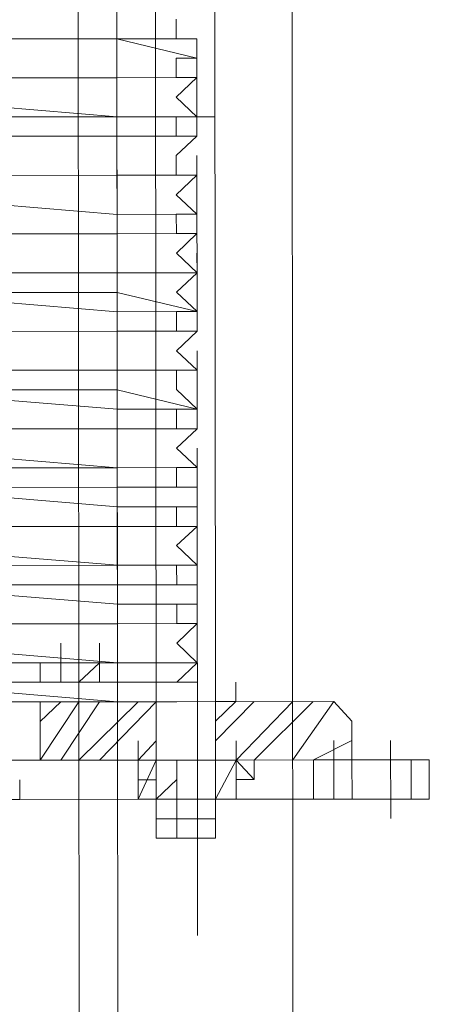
# Model space of a CAD drawing. Header units: inches. Extents: x -5850 to 5646, y 8947 to 13007.
# Tile 239 of 256: x -4085 to -4076, y 11299 to 11320. Entities that reach past the tile are written whole.
import ezdxf

# ---------------------------------------------------------------- set-up
doc = ezdxf.new("R2010")
doc.units = ezdxf.units.IN
doc.header["$MEASUREMENT"] = 0
doc.layers.add('at_Entity', color=7, linetype='Continuous')

msp = doc.modelspace()

# ---------------------------------------------------------------- linework, layer by layer
at = {"layer": 'at_Entity', "color": 7, "lineweight": 20}
for p, q in [((-4082.906, 10561.097), (-4083.653, 11398.29)), ((-4079.025, 11398.294), (-4078.223, 10500.273)), ((-4082.733, 11304.099), (-4082.757, 11331.976)), ((-4081.896, 11304.1), (-4081.92, 11331.129)), ((-4080.638, 11331.13), (-4080.615, 11305.367)), ((-4082.015, 10500.27), (-4082.754, 11328.173)), ((-4081.464, 11319.726), (-4081.464, 11320.149)), ((-4087.821, 11319.72), (-4082.747, 11319.724)), ((-4082.747, 11319.724), (-4087.821, 11319.72)), ((-4081.018, 11319.726), (-4082.747, 11319.724)), ((-4082.747, 11319.724), (-4081.017, 11319.302)), ((-4081.018, 11319.726), (-4081.464, 11319.726)), ((-4081.017, 11319.302), (-4081.018, 11319.726)), ((-4081.463, 11318.884), (-4081.464, 11319.302)), ((-4081.464, 11319.302), (-4081.017, 11319.302)), ((-4081.017, 11318.884), (-4081.017, 11319.302)), ((-4087.82, 11318.878), (-4082.746, 11318.882)), ((-4082.746, 11318.882), (-4087.82, 11318.878)), ((-4082.746, 11318.882), (-4081.017, 11318.884)), ((-4081.017, 11318.884), (-4082.746, 11318.882)), ((-4081.017, 11318.884), (-4081.463, 11318.884)), ((-4081.463, 11318.46), (-4081.017, 11318.884)), ((-4087.82, 11318.454), (-4082.745, 11318.035)), ((-4082.745, 11318.035), (-4087.82, 11318.454)), ((-4081.016, 11318.036), (-4081.463, 11318.46)), ((-4081.016, 11318.036), (-4081.017, 11318.46)), ((-4082.745, 11318.035), (-4081.016, 11318.036)), ((-4081.016, 11318.036), (-4082.745, 11318.035)), ((-4081.462, 11317.618), (-4081.462, 11318.036)), ((-4081.462, 11318.036), (-4081.016, 11318.036)), ((-4081.016, 11317.618), (-4081.016, 11318.036)), ((-4087.819, 11317.612), (-4082.745, 11317.617)), ((-4082.745, 11317.617), (-4087.819, 11317.612)), ((-4082.745, 11317.617), (-4081.016, 11317.618)), ((-4081.016, 11317.618), (-4082.745, 11317.617)), ((-4081.016, 11317.618), (-4081.462, 11317.618)), ((-4081.462, 11317.194), (-4081.016, 11317.618)), ((-4081.461, 11316.77), (-4081.462, 11317.194)), ((-4081.015, 11316.771), (-4081.016, 11317.194)), ((-4087.818, 11316.764), (-4082.744, 11316.769)), ((-4087.818, 11316.764), (-4082.744, 11316.769)), ((-4082.744, 11316.769), (-4081.015, 11316.771)), ((-4081.015, 11316.771), (-4082.744, 11316.769)), ((-4081.015, 11316.771), (-4081.461, 11316.77)), ((-4081.461, 11316.346), (-4081.015, 11316.771)), ((-4087.818, 11316.341), (-4082.743, 11315.921)), ((-4082.743, 11315.921), (-4087.818, 11316.341)), ((-4081.014, 11315.923), (-4081.461, 11316.346)), ((-4081.014, 11315.923), (-4081.015, 11316.347)), ((-4082.743, 11315.921), (-4081.014, 11315.923)), ((-4081.014, 11315.923), (-4082.743, 11315.921)), ((-4081.46, 11315.504), (-4081.461, 11315.923)), ((-4081.461, 11315.923), (-4081.014, 11315.923)), ((-4081.014, 11315.505), (-4081.014, 11315.923)), ((-4087.817, 11315.499), (-4082.743, 11315.503)), ((-4082.743, 11315.503), (-4087.817, 11315.499)), ((-4082.743, 11315.503), (-4081.014, 11315.505)), ((-4081.014, 11315.505), (-4082.743, 11315.503)), ((-4081.014, 11315.505), (-4081.46, 11315.504)), ((-4081.46, 11315.08), (-4081.014, 11315.505)), ((-4081.013, 11314.657), (-4081.46, 11315.08)), ((-4081.013, 11314.657), (-4081.014, 11315.081)), ((-4087.817, 11314.651), (-4082.742, 11314.656)), ((-4082.742, 11314.656), (-4087.817, 11314.651)), ((-4082.742, 11314.656), (-4081.013, 11314.657)), ((-4081.013, 11314.657), (-4082.742, 11314.656)), ((-4081.459, 11314.233), (-4081.013, 11314.657)), ((-4082.742, 11314.232), (-4087.816, 11314.227)), ((-4087.816, 11314.227), (-4082.741, 11313.813)), ((-4082.742, 11314.232), (-4081.013, 11313.815)), ((-4081.013, 11313.815), (-4081.459, 11314.233)), ((-4081.013, 11313.815), (-4081.013, 11314.233)), ((-4081.013, 11313.815), (-4082.741, 11313.813)), ((-4081.458, 11313.391), (-4081.459, 11313.815)), ((-4081.459, 11313.815), (-4081.013, 11313.815)), ((-4081.012, 11313.391), (-4081.013, 11313.815)), ((-4087.815, 11313.385), (-4082.741, 11313.39)), ((-4082.741, 11313.39), (-4087.815, 11313.385)), ((-4082.741, 11313.39), (-4081.012, 11313.391)), ((-4081.012, 11313.391), (-4082.741, 11313.39)), ((-4081.012, 11313.391), (-4081.458, 11313.391)), ((-4081.458, 11312.967), (-4081.012, 11313.391)), ((-4081.011, 11312.549), (-4081.458, 11312.967)), ((-4081.011, 11312.549), (-4081.012, 11312.967)), ((-4087.815, 11312.543), (-4082.74, 11312.548)), ((-4082.74, 11312.548), (-4087.815, 11312.543)), ((-4082.74, 11312.548), (-4081.011, 11312.549)), ((-4081.011, 11312.549), (-4082.74, 11312.548)), ((-4081.457, 11312.125), (-4081.458, 11312.549)), ((-4081.458, 11312.549), (-4081.011, 11312.549)), ((-4082.74, 11312.124), (-4087.814, 11312.119)), ((-4087.814, 11312.119), (-4082.739, 11311.7)), ((-4082.74, 11312.124), (-4081.011, 11311.702)), ((-4081.011, 11311.702), (-4081.457, 11312.125)), ((-4081.011, 11311.702), (-4081.011, 11312.125)), ((-4081.011, 11311.702), (-4082.739, 11311.7)), ((-4081.457, 11311.701), (-4081.011, 11311.702)), ((-4081.456, 11311.277), (-4081.457, 11311.701)), ((-4081.01, 11311.278), (-4081.011, 11311.702)), ((-4087.814, 11311.272), (-4082.739, 11311.276)), ((-4082.739, 11311.276), (-4087.814, 11311.272)), ((-4082.739, 11311.276), (-4081.01, 11311.278)), ((-4081.01, 11311.278), (-4082.739, 11311.276)), ((-4081.01, 11311.278), (-4081.456, 11311.277)), ((-4081.456, 11310.859), (-4081.01, 11311.278)), ((-4081.01, 11310.436), (-4081.456, 11310.859)), ((-4081.01, 11310.436), (-4081.01, 11310.86)), ((-4087.813, 11310.853), (-4082.738, 11310.434)), ((-4082.738, 11310.434), (-4087.813, 11310.43)), ((-4082.738, 11310.434), (-4081.01, 11310.436)), ((-4081.01, 11310.436), (-4082.738, 11310.434)), ((-4081.456, 11310.435), (-4081.01, 11310.436)), ((-4081.455, 11310.012), (-4081.456, 11310.435)), ((-4082.738, 11310.01), (-4087.812, 11310.006)), ((-4082.738, 11310.01), (-4081.009, 11310.012)), ((-4081.009, 11310.012), (-4081.455, 11310.012)), ((-4081.009, 11309.588), (-4081.009, 11310.012)), ((-4087.812, 11310.006), (-4082.737, 11309.587)), ((-4082.737, 11309.587), (-4081.009, 11309.588)), ((-4081.454, 11309.164), (-4081.455, 11309.588)), ((-4081.455, 11309.588), (-4081.009, 11309.588)), ((-4081.008, 11309.164), (-4081.009, 11309.588)), ((-4087.812, 11309.158), (-4082.737, 11309.163)), ((-4082.737, 11309.163), (-4087.812, 11309.158)), ((-4082.737, 11309.163), (-4081.008, 11309.164)), ((-4081.008, 11309.164), (-4082.737, 11309.163)), ((-4081.008, 11309.164), (-4081.454, 11309.164)), ((-4081.454, 11308.746), (-4081.008, 11309.164)), ((-4087.811, 11308.74), (-4082.736, 11308.321)), ((-4081.008, 11308.322), (-4081.454, 11308.746)), ((-4081.008, 11308.322), (-4081.008, 11308.746)), ((-4082.736, 11308.321), (-4087.811, 11308.316)), ((-4082.736, 11308.321), (-4081.008, 11308.322)), ((-4081.008, 11308.322), (-4082.736, 11308.321)), ((-4081.453, 11307.898), (-4081.454, 11308.322)), ((-4081.454, 11308.322), (-4081.008, 11308.322)), ((-4082.736, 11307.897), (-4087.81, 11307.892)), ((-4087.81, 11307.892), (-4082.736, 11307.479)), ((-4082.736, 11307.897), (-4081.007, 11307.898)), ((-4081.007, 11307.898), (-4081.453, 11307.898)), ((-4081.007, 11307.48), (-4081.007, 11307.898)), ((-4082.736, 11307.479), (-4081.007, 11307.48)), ((-4081.453, 11307.056), (-4081.453, 11307.48)), ((-4081.453, 11307.48), (-4081.007, 11307.48)), ((-4081.007, 11307.056), (-4081.007, 11307.48)), ((-4087.81, 11307.05), (-4082.735, 11307.055)), ((-4082.735, 11307.055), (-4087.81, 11307.05)), ((-4082.735, 11307.055), (-4081.007, 11307.056)), ((-4081.007, 11307.056), (-4082.735, 11307.055)), ((-4081.007, 11307.056), (-4081.453, 11307.056)), ((-4081.452, 11306.632), (-4081.007, 11307.056)), ((-4087.809, 11306.627), (-4082.734, 11306.207)), ((-4083.961, 11306.206), (-4083.962, 11306.63)), ((-4083.961, 11306.206), (-4083.962, 11306.63)), ((-4083.961, 11306.206), (-4083.962, 11306.63)), ((-4083.125, 11306.207), (-4083.125, 11306.631)), ((-4081.006, 11306.209), (-4081.452, 11306.632)), ((-4081.006, 11306.209), (-4081.006, 11306.633)), ((-4082.734, 11306.207), (-4087.809, 11306.203)), ((-4084.407, 11306.206), (-4084.407, 11305.788)), ((-4084.407, 11306.206), (-4084.407, 11305.788)), ((-4083.125, 11306.207), (-4083.961, 11306.206)), ((-4083.961, 11306.206), (-4083.125, 11306.207)), ((-4083.961, 11306.206), (-4083.961, 11305.788)), ((-4083.961, 11305.788), (-4083.961, 11306.206)), ((-4083.961, 11306.206), (-4083.961, 11305.788)), ((-4083.961, 11305.788), (-4083.961, 11306.206)), ((-4083.125, 11306.207), (-4083.571, 11305.788)), ((-4083.124, 11305.789), (-4083.125, 11306.207)), ((-4083.124, 11305.789), (-4083.125, 11306.207)), ((-4082.734, 11306.207), (-4081.006, 11306.209)), ((-4081.006, 11306.209), (-4082.734, 11306.207)), ((-4081.451, 11305.79), (-4081.006, 11306.209)), ((-4087.809, 11305.785), (-4082.734, 11305.365)), ((-4086.526, 11305.786), (-4082.734, 11305.789)), ((-4083.124, 11305.789), (-4083.961, 11305.788)), ((-4083.961, 11305.788), (-4083.124, 11305.789)), ((-4083.571, 11305.788), (-4083.124, 11305.789)), ((-4082.734, 11305.789), (-4081.005, 11305.791)), ((-4082.734, 11305.365), (-4082.734, 11305.789)), ((-4081.897, 11305.366), (-4081.898, 11305.79)), ((-4081.897, 11305.366), (-4081.898, 11305.79)), ((-4081.897, 11305.366), (-4081.898, 11305.79)), ((-4081.897, 11305.366), (-4081.898, 11305.79)), ((-4081.897, 11305.366), (-4081.898, 11305.79)), ((-4081.897, 11305.366), (-4081.898, 11305.79)), ((-4081.005, 11305.791), (-4081.451, 11305.79)), ((-4081.005, 11305.791), (-4081.005, 11305.367)), ((-4080.615, 11305.367), (-4080.615, 11305.791)), ((-4080.615, 11305.367), (-4080.615, 11305.791)), ((-4080.615, 11305.367), (-4080.615, 11305.791)), ((-4080.169, 11305.368), (-4080.169, 11305.791)), ((-4087.808, 11305.361), (-4082.734, 11305.365)), ((-4081.897, 11305.366), (-4084.407, 11305.364)), ((-4084.407, 11305.364), (-4084.406, 11304.94)), ((-4081.005, 11305.367), (-4082.734, 11305.365)), ((-4082.734, 11305.365), (-4081.451, 11305.366)), ((-4082.734, 11305.365), (-4082.733, 11304.099)), ((-4078.049, 11305.369), (-4081.897, 11305.366)), ((-4080.615, 11305.367), (-4081.897, 11305.366)), ((-4081.897, 11305.366), (-4080.615, 11305.367)), ((-4080.615, 11305.367), (-4081.897, 11305.366)), ((-4081.897, 11305.366), (-4081.896, 11304.1)), ((-4081.897, 11305.366), (-4081.896, 11304.1)), ((-4081.451, 11305.366), (-4081.005, 11305.367)), ((-4080.169, 11305.368), (-4080.615, 11305.367)), ((-4080.615, 11305.367), (-4080.169, 11305.368)), ((-4080.614, 11304.101), (-4080.615, 11305.367)), ((-4080.615, 11305.367), (-4080.614, 11304.101)), ((-4080.614, 11304.101), (-4080.615, 11305.367)), ((-4077.659, 11304.946), (-4078.049, 11305.369)), ((-4084.405, 11304.098), (-4084.406, 11304.94)), ((-4077.658, 11304.104), (-4077.659, 11304.946)), ((-4084.405, 11304.098), (-4084.406, 11304.516)), ((-4082.733, 11304.099), (-4082.733, 11304.518)), ((-4082.286, 11304.1), (-4082.287, 11304.518)), ((-4081.896, 11304.1), (-4081.896, 11304.518)), ((-4081.896, 11304.1), (-4081.896, 11304.518)), ((-4081.896, 11304.1), (-4081.896, 11304.518)), ((-4080.614, 11304.101), (-4080.614, 11304.52)), ((-4080.167, 11304.102), (-4080.168, 11304.52)), ((-4080.167, 11304.102), (-4080.168, 11304.52)), ((-4080.167, 11304.102), (-4080.168, 11304.52)), ((-4080.167, 11304.102), (-4080.168, 11304.52)), ((-4078.048, 11304.104), (-4078.049, 11304.522)), ((-4082.733, 11304.099), (-4087.807, 11304.095)), ((-4084.852, 11304.097), (-4082.286, 11304.1)), ((-4081.896, 11304.1), (-4084.405, 11304.098)), ((-4082.286, 11304.1), (-4081.45, 11304.101)), ((-4082.286, 11304.1), (-4081.896, 11304.1)), ((-4082.286, 11304.1), (-4081.896, 11304.1)), ((-4081.896, 11304.1), (-4081.45, 11304.101)), ((-4081.449, 11303.253), (-4081.45, 11304.101)), ((-4081.45, 11304.101), (-4081.449, 11303.253)), ((-4080.614, 11304.101), (-4081.45, 11304.101)), ((-4080.614, 11304.101), (-4080.167, 11304.102)), ((-4080.167, 11304.102), (-4080.614, 11304.101)), ((-4080.614, 11304.101), (-4080.167, 11304.102)), ((-4080.167, 11304.102), (-4080.614, 11304.101)), ((-4080.613, 11303.254), (-4080.614, 11304.101)), ((-4080.614, 11304.101), (-4080.613, 11303.254)), ((-4078.048, 11304.104), (-4080.167, 11304.102)), ((-4080.167, 11304.102), (-4078.494, 11304.103)), ((-4078.494, 11304.103), (-4078.048, 11304.104)), ((-4078.494, 11304.103), (-4078.494, 11303.256)), ((-4078.048, 11304.104), (-4076.375, 11304.105)), ((-4077.658, 11304.104), (-4078.048, 11304.104)), ((-4077.657, 11303.256), (-4077.658, 11304.104)), ((-4076.375, 11303.257), (-4076.375, 11304.105)), ((-4076.375, 11304.105), (-4075.985, 11304.105)), ((-4075.984, 11303.258), (-4075.985, 11304.105)), ((-4081.895, 11303.253), (-4081.896, 11303.676)), ((-4081.895, 11303.253), (-4081.896, 11303.676)), ((-4081.449, 11303.253), (-4081.45, 11303.677)), ((-4080.613, 11303.254), (-4080.613, 11303.677)), ((-4078.048, 11303.256), (-4078.048, 11303.68)), ((-4086.97, 11303.248), (-4084.851, 11303.25)), ((-4084.851, 11303.25), (-4082.286, 11303.252)), ((-4082.286, 11303.252), (-4081.449, 11303.253)), ((-4081.449, 11303.253), (-4081.895, 11303.253)), ((-4081.895, 11303.253), (-4081.449, 11303.253)), ((-4081.895, 11303.253), (-4081.895, 11302.41)), ((-4081.895, 11303.253), (-4081.003, 11303.253)), ((-4081.449, 11303.253), (-4080.613, 11303.254)), ((-4081.449, 11303.253), (-4081.448, 11302.411)), ((-4081.449, 11303.253), (-4081.003, 11303.253)), ((-4081.449, 11303.253), (-4081.448, 11302.411)), ((-4081.449, 11303.253), (-4081.449, 11302.829)), ((-4081.003, 11303.253), (-4081.449, 11303.253)), ((-4080.613, 11303.254), (-4081.003, 11303.253)), ((-4080.613, 11303.254), (-4081.003, 11303.253)), ((-4080.613, 11303.254), (-4081.003, 11303.253)), ((-4081.003, 11303.253), (-4081.002, 11302.411)), ((-4080.613, 11303.254), (-4080.167, 11303.254)), ((-4080.613, 11303.254), (-4080.612, 11302.412)), ((-4080.167, 11303.254), (-4080.613, 11303.254)), ((-4080.613, 11303.254), (-4080.167, 11303.254)), ((-4080.613, 11303.254), (-4080.612, 11302.83)), ((-4080.612, 11302.83), (-4080.613, 11303.254)), ((-4080.167, 11303.254), (-4078.494, 11303.256)), ((-4078.494, 11303.256), (-4078.048, 11303.256)), ((-4078.048, 11303.256), (-4076.375, 11303.257)), ((-4076.375, 11303.257), (-4075.984, 11303.258)), ((-4080.612, 11302.83), (-4081.895, 11302.829)), ((-4081.448, 11302.411), (-4081.449, 11302.829)), ((-4080.612, 11302.83), (-4080.612, 11302.412)), ((-4080.612, 11302.412), (-4081.895, 11302.41)), ((-4080.612, 11302.412), (-4081.448, 11302.411)), ((-4081.448, 11302.411), (-4081.002, 11302.411)), ((-4081.002, 11302.411), (-4080.612, 11302.412))]:
    msp.add_line(p, q, dxfattribs=at)
at = {"layer": 'at_Entity', "color": 3, "lineweight": 20}
for p, q in [((-4081.017, 11319.302), (-4081.017, 11318.46)), ((-4080.626, 11318.037), (-4094.957, 11318.024)), ((-4081.016, 11317.194), (-4081.012, 11313.391)), ((-4081.011, 11312.549), (-4081.01, 11311.278)), ((-4081.01, 11310.436), (-4081.006, 11306.633)), ((-4083.125, 11306.207), (-4083.125, 11306.631)), ((-4081.006, 11306.633), (-4081.005, 11305.791)), ((-4083.961, 11306.206), (-4083.961, 11305.788)), ((-4083.125, 11306.207), (-4083.571, 11306.207)), ((-4083.571, 11306.207), (-4083.571, 11305.788)), ((-4083.125, 11306.207), (-4083.124, 11305.789)), ((-4083.124, 11305.789), (-4083.125, 11306.207)), ((-4083.124, 11305.789), (-4083.125, 11306.207)), ((-4084.407, 11305.788), (-4082.734, 11305.789)), ((-4081.897, 11305.366), (-4081.898, 11305.79)), ((-4081.005, 11305.791), (-4081.005, 11304.943)), ((-4081.005, 11305.791), (-4081.005, 11305.367)), ((-4084.406, 11304.94), (-4083.96, 11305.364)), ((-4084.405, 11304.098), (-4083.57, 11305.364)), ((-4083.959, 11304.098), (-4083.124, 11305.365)), ((-4083.569, 11304.099), (-4082.288, 11305.366)), ((-4083.123, 11304.099), (-4081.897, 11305.366)), ((-4081.897, 11304.942), (-4081.897, 11305.366)), ((-4081.003, 11303.677), (-4081.005, 11305.367)), ((-4081.005, 11305.367), (-4081.005, 11304.943)), ((-4081.005, 11304.943), (-4081.005, 11305.367)), ((-4080.615, 11305.367), (-4080.614, 11304.943)), ((-4080.614, 11304.943), (-4080.169, 11305.368)), ((-4080.614, 11304.52), (-4079.778, 11305.368)), ((-4080.167, 11304.102), (-4078.942, 11305.369)), ((-4079.777, 11304.102), (-4078.496, 11305.369)), ((-4078.941, 11304.103), (-4078.049, 11305.369)), ((-4081.896, 11304.518), (-4081.897, 11304.942)), ((-4081.896, 11304.518), (-4081.897, 11304.942)), ((-4081.005, 11304.943), (-4081.003, 11303.677)), ((-4082.286, 11304.1), (-4082.287, 11304.518)), ((-4082.286, 11304.1), (-4082.287, 11304.518)), ((-4082.286, 11304.1), (-4081.896, 11304.518)), ((-4081.896, 11304.1), (-4081.896, 11304.518)), ((-4080.614, 11304.52), (-4080.614, 11304.101)), ((-4080.167, 11304.102), (-4080.168, 11304.52)), ((-4078.494, 11304.103), (-4077.658, 11304.522)), ((-4076.822, 11304.523), (-4076.82, 11302.833)), ((-4082.286, 11303.676), (-4082.286, 11304.1)), ((-4082.286, 11303.676), (-4082.286, 11304.1)), ((-4081.896, 11304.1), (-4082.286, 11303.252)), ((-4081.896, 11303.676), (-4081.896, 11304.1)), ((-4080.613, 11303.677), (-4080.614, 11304.101)), ((-4080.613, 11303.254), (-4080.167, 11304.102)), ((-4080.167, 11304.102), (-4080.613, 11303.254)), ((-4080.167, 11303.678), (-4080.167, 11304.102)), ((-4079.777, 11303.678), (-4080.167, 11304.102)), ((-4079.777, 11303.678), (-4079.777, 11304.102)), ((-4078.048, 11303.256), (-4078.048, 11304.104)), ((-4084.851, 11303.674), (-4084.851, 11303.25)), ((-4082.286, 11303.252), (-4082.286, 11303.676)), ((-4082.286, 11303.676), (-4081.896, 11303.676)), ((-4081.896, 11303.676), (-4082.286, 11303.676)), ((-4081.895, 11303.253), (-4081.45, 11303.677)), ((-4081.45, 11303.677), (-4081.449, 11303.253)), ((-4081.449, 11303.253), (-4081.45, 11303.677)), ((-4081.003, 11303.677), (-4081, 11300.298)), ((-4080.613, 11303.254), (-4080.613, 11303.677)), ((-4080.167, 11303.254), (-4080.167, 11303.678)), ((-4080.167, 11303.678), (-4079.777, 11303.678)), ((-4080.167, 11303.254), (-4080.167, 11303.678)), ((-4081.448, 11302.411), (-4081.449, 11302.829)), ((-4081.002, 11302.411), (-4081.003, 11302.829))]:
    msp.add_line(p, q, dxfattribs=at)

doc.saveas('drawing.dxf')
